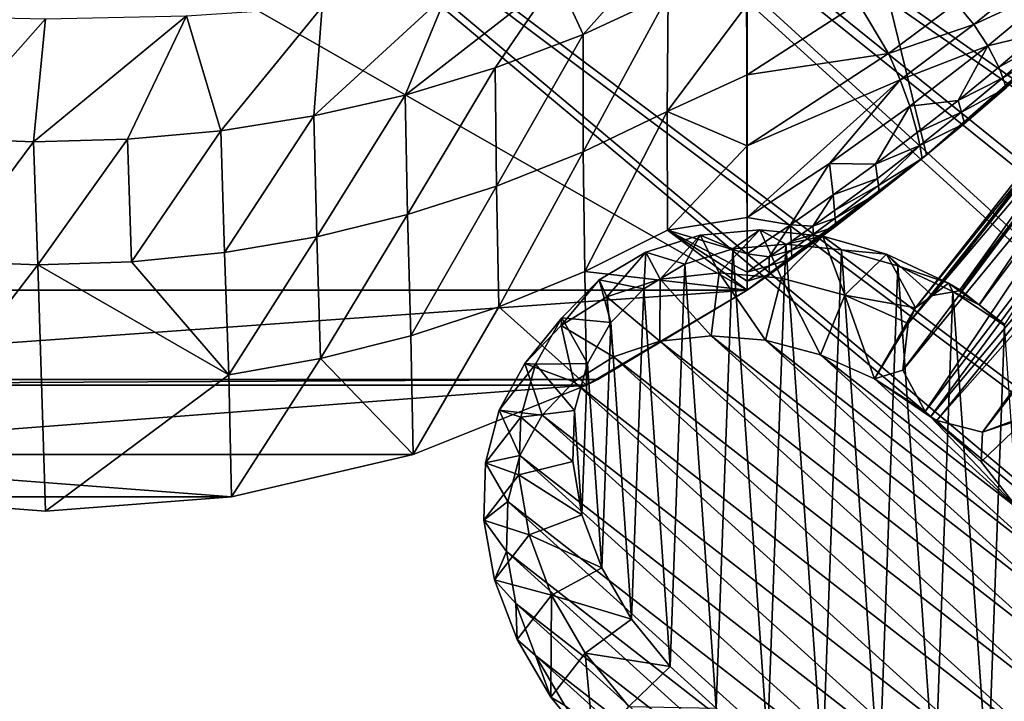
# Model space of a CAD drawing. Header units: metres. Extents: x -904 to 0, y -908 to 0.
# Tile 73 of 133: x -452 to -259, y -288 to -155. Entities that reach past the tile are written whole.
import ezdxf

# ---------------------------------------------------------------- set-up
doc = ezdxf.new("R2010")
doc.units = ezdxf.units.M

msp = doc.modelspace()

# ---------------------------------------------------------------- linework, layer by layer
at = {"layer": 'None'}
for points in [[(-570.15863, -58.565701, 661.240173), (-309.111755, -207.702347, 657.334961), (-309.403992, -35.91481, 661.833374)], [(-309.111755, -207.702347, 657.334961), (-273.966705, -181.177963, 658.029663), (-309.403992, -35.91481, 661.833374)], [(-309.403992, -35.91481, 661.833374), (-273.966705, -181.177963, 658.029663), (-240.875107, -152.150711, 658.789795)], [(-570.15863, -58.565701, 661.240173), (-584.097839, -207.702347, 657.334961), (-309.111755, -207.702347, 657.334961)], [(-346.419006, -146.364868, 308.79834), (-329.049408, -143.772125, 330.279114), (-341.236298, -157.586411, 363.115509)], [(-341.236298, -157.586411, 363.115509), (-329.049408, -143.772125, 330.279114), (-324.555908, -149.836288, 365.081757)], [(-268.110504, -151.477692, 514.487366), (-250.743134, -144.240845, 541.375), (-264.694885, -155.618774, 542.663818)], [(-250.743134, -144.240845, 541.375), (-247.087906, -147.443512, 570.045776), (-264.694885, -155.618774, 542.663818)], [(-367.862183, -149.460907, 291.483978), (-346.419006, -146.364868, 308.79834), (-376.10379, -169.440079, 360.198151)], [(-346.419006, -146.364868, 308.79834), (-358.464569, -164.121414, 361.487946), (-376.10379, -169.440079, 360.198151)], [(-358.464569, -164.121414, 361.487946), (-346.419006, -146.364868, 308.79834), (-341.236298, -157.586411, 363.115509)], [(-247.087906, -147.443512, 570.045776), (-261.919159, -159.82811, 570.942078), (-264.694885, -155.618774, 542.663818)], [(-251.982056, -157.385849, 599.074341), (-261.919159, -159.82811, 570.942078), (-247.087906, -147.443512, 570.045776)], [(-392.39978, -152.15448, 278.844421), (-367.862183, -149.460907, 291.483978), (-394.051117, -173.543076, 359.244873)], [(-367.862183, -149.460907, 291.483978), (-376.10379, -169.440079, 360.198151), (-394.051117, -173.543076, 359.244873)], [(-341.236298, -157.586411, 363.115509), (-324.555908, -149.836288, 365.081757), (-341.221985, -180.567749, 453.232239)], [(-324.555908, -149.836288, 365.081757), (-324.773163, -172.646378, 455.247742), (-341.221985, -180.567749, 453.232239)], [(-324.555908, -149.836288, 365.081757), (-309.104675, -151.719986, 409.813141), (-324.773163, -172.646378, 455.247742)], [(-418.990082, -153.904648, 271.165344), (-392.39978, -152.15448, 278.844421), (-412.229462, -176.432251, 358.626953)], [(-392.39978, -152.15448, 278.844421), (-394.051117, -173.543076, 359.244873), (-412.229462, -176.432251, 358.626953)], [(-309.104675, -151.719986, 409.813141), (-309.104645, -165.512878, 464.818054), (-324.773163, -172.646378, 455.247742)], [(-309.104645, -165.512878, 464.818054), (-309.104675, -151.719986, 409.813141), (-287.255005, -151.422043, 460.617676)], [(-281.394989, -161.315369, 516.115173), (-309.104645, -165.512878, 464.818054), (-287.255005, -151.422043, 460.617676)], [(-287.255005, -151.422043, 460.617676), (-268.110504, -151.477692, 514.487366), (-281.394989, -161.315369, 516.115173)], [(-268.110504, -151.477692, 514.487366), (-264.694885, -155.618774, 542.663818), (-281.394989, -161.315369, 516.115173)], [(-273.966705, -181.177963, 658.029663), (-266.52301, -175.025436, 627.738831), (-240.875107, -152.150711, 658.789795)], [(-266.52301, -175.025436, 627.738831), (-258.34729, -168.024017, 627.738831), (-240.875107, -152.150711, 658.789795)], [(-473.778992, -153.903244, 271.082886), (-446.608368, -154.483658, 268.590515), (-467.349609, -177.881042, 358.759674)], [(-446.608368, -154.483658, 268.590515), (-418.990082, -153.904648, 271.165344), (-448.96402, -178.597061, 358.386292)], [(-448.96402, -178.597061, 358.386292), (-418.990082, -153.904648, 271.165344), (-430.561676, -178.114319, 358.341736)], [(-418.990082, -153.904648, 271.165344), (-412.229462, -176.432251, 358.626953), (-430.561676, -178.114319, 358.341736)], [(-467.349609, -177.881042, 358.759674), (-446.608368, -154.483658, 268.590515), (-448.96402, -178.597061, 358.386292)], [(-264.694885, -155.618774, 542.663818), (-279.089264, -166.452042, 543.951294), (-281.394989, -161.315369, 516.115173)], [(-261.919159, -159.82811, 570.942078), (-279.089264, -166.452042, 543.951294), (-264.694885, -155.618774, 542.663818)], [(-358.464569, -164.121414, 361.487946), (-341.236298, -157.586411, 363.115509), (-358.211731, -187.319382, 451.542969)], [(-341.236298, -157.586411, 363.115509), (-341.221985, -180.567749, 453.232239), (-358.211731, -187.319382, 451.542969)], [(-261.919159, -159.82811, 570.942078), (-251.982056, -157.385849, 599.074341), (-259.798462, -164.009476, 599.305725)], [(-259.798462, -164.009476, 599.305725), (-251.982056, -157.385849, 599.074341), (-251.04007, -159.168442, 613.3974)], [(-261.919159, -159.82811, 570.942078), (-277.216827, -171.638611, 571.83728), (-279.089264, -166.452042, 543.951294)], [(-277.216827, -171.638611, 571.83728), (-261.919159, -159.82811, 570.942078), (-267.735199, -170.484665, 599.536926)], [(-267.735199, -170.484665, 599.536926), (-261.919159, -159.82811, 570.942078), (-259.798462, -164.009476, 599.305725)], [(-251.04007, -159.168442, 613.3974), (-258.988281, -166.050568, 613.514526), (-259.798462, -164.009476, 599.305725)], [(-251.04007, -159.168442, 613.3974), (-250.293167, -160.872192, 627.738831), (-258.988281, -166.050568, 613.514526)], [(-309.104614, -179.413193, 519.362671), (-309.104645, -165.512878, 464.818054), (-281.394989, -161.315369, 516.115173)], [(-279.089264, -166.452042, 543.951294), (-309.104614, -179.413193, 519.362671), (-281.394989, -161.315369, 516.115173)], [(-250.293167, -160.872192, 627.738831), (-258.34729, -168.024017, 627.738831), (-258.988281, -166.050568, 613.514526)], [(-258.988281, -166.050568, 613.514526), (-267.735199, -170.484665, 599.536926), (-259.798462, -164.009476, 599.305725)], [(-376.10379, -169.440079, 360.198151), (-358.464569, -164.121414, 361.487946), (-375.648926, -192.873444, 450.186615)], [(-358.464569, -164.121414, 361.487946), (-358.211731, -187.319382, 451.542969), (-375.648926, -192.873444, 450.186615)], [(-324.773163, -172.646378, 455.247742), (-309.104645, -165.512878, 464.818054), (-309.104614, -179.413193, 519.362671)], [(-292.954742, -182.857666, 572.731201), (-309.104614, -193.468918, 573.622925), (-279.089264, -166.452042, 543.951294)], [(-309.104614, -193.468918, 573.622925), (-309.104614, -179.413193, 519.362671), (-279.089264, -166.452042, 543.951294)], [(-277.216827, -171.638611, 571.83728), (-292.954742, -182.857666, 572.731201), (-279.089264, -166.452042, 543.951294)], [(-258.988281, -166.050568, 613.514526), (-267.057831, -172.782898, 613.631592), (-267.735199, -170.484665, 599.536926)], [(-258.988281, -166.050568, 613.514526), (-258.34729, -168.024017, 627.738831), (-267.057831, -172.782898, 613.631592)], [(-394.051117, -173.543076, 359.244873), (-376.10379, -169.440079, 360.198151), (-393.444427, -197.208252, 449.168274)], [(-376.10379, -169.440079, 360.198151), (-375.648926, -192.873444, 450.186615), (-393.444427, -197.208252, 449.168274)], [(-258.34729, -168.024017, 627.738831), (-266.52301, -175.025436, 627.738831), (-267.057831, -172.782898, 613.631592)], [(-292.954742, -182.857666, 572.731201), (-277.216827, -171.638611, 571.83728), (-283.956726, -182.980911, 599.998901)], [(-283.956726, -182.980911, 599.998901), (-277.216827, -171.638611, 571.83728), (-275.789124, -176.809235, 599.768005)], [(-275.789124, -176.809235, 599.768005), (-277.216827, -171.638611, 571.83728), (-267.735199, -170.484665, 599.536926)], [(-267.057831, -172.782898, 613.631592), (-275.789124, -176.809235, 599.768005), (-267.735199, -170.484665, 599.536926)], [(-412.229462, -176.432251, 358.626953), (-394.051117, -173.543076, 359.244873), (-411.512024, -200.305603, 448.492157)], [(-394.051117, -173.543076, 359.244873), (-393.444427, -197.208252, 449.168274), (-411.512024, -200.305603, 448.492157)], [(-341.221985, -180.567749, 453.232239), (-324.773163, -172.646378, 455.247742), (-340.932739, -204.014221, 543.223694)], [(-340.932739, -204.014221, 543.223694), (-324.773163, -172.646378, 455.247742), (-324.696655, -195.92572, 545.287109)], [(-324.773163, -172.646378, 455.247742), (-309.104614, -179.413193, 519.362671), (-324.696655, -195.92572, 545.287109)], [(-275.245483, -179.363235, 613.748535), (-275.789124, -176.809235, 599.768005), (-267.057831, -172.782898, 613.631592)], [(-267.057831, -172.782898, 613.631592), (-266.52301, -175.025436, 627.738831), (-275.245483, -179.363235, 613.748535)], [(-266.52301, -175.025436, 627.738831), (-274.817139, -181.874252, 627.738831), (-275.245483, -179.363235, 613.748535)], [(-274.817139, -181.874252, 627.738831), (-266.52301, -175.025436, 627.738831), (-273.966705, -181.177963, 658.029663)], [(-430.561676, -178.114319, 358.341736), (-412.229462, -176.432251, 358.626953), (-429.760437, -202.148529, 448.161987)], [(-412.229462, -176.432251, 358.626953), (-411.512024, -200.305603, 448.492157), (-429.760437, -202.148529, 448.161987)], [(-275.245483, -179.363235, 613.748535), (-283.956726, -182.980911, 599.998901), (-275.789124, -176.809235, 599.768005)], [(-467.349609, -177.881042, 358.759674), (-448.96402, -178.597061, 358.386292), (-466.425415, -202.022232, 448.549377)], [(-448.96402, -178.597061, 358.386292), (-448.096161, -202.72319, 448.180695), (-466.425415, -202.022232, 448.549377)], [(-448.96402, -178.597061, 358.386292), (-430.561676, -178.114319, 358.341736), (-448.096161, -202.72319, 448.180695)], [(-430.561676, -178.114319, 358.341736), (-429.760437, -202.148529, 448.161987), (-448.096161, -202.72319, 448.180695)], [(-324.696655, -195.92572, 545.287109), (-309.104614, -179.413193, 519.362671), (-309.104614, -193.468918, 573.622925)], [(-283.547729, -185.789246, 613.865417), (-283.956726, -182.980911, 599.998901), (-275.245483, -179.363235, 613.748535)], [(-283.375916, -187.183502, 620.801147), (-283.547729, -185.789246, 613.865417), (-275.245483, -179.363235, 613.748535)], [(-275.245483, -179.363235, 613.748535), (-274.817139, -181.874252, 627.738831), (-283.375916, -187.183502, 620.801147)], [(-358.211731, -187.319382, 451.542969), (-341.221985, -180.567749, 453.232239), (-357.733429, -210.928574, 541.487976)], [(-357.733429, -210.928574, 541.487976), (-341.221985, -180.567749, 453.232239), (-340.932739, -204.014221, 543.223694)], [(-309.111755, -207.702347, 657.334961), (-300.373444, -201.481506, 627.738892), (-273.966705, -181.177963, 658.029663)], [(-300.373444, -201.481506, 627.738892), (-296.0466, -198.313126, 627.738892), (-273.966705, -181.177963, 658.029663)], [(-273.966705, -181.177963, 658.029663), (-296.0466, -198.313126, 627.738892), (-291.746124, -195.104599, 627.738892)], [(-291.746124, -195.104599, 627.738892), (-283.226105, -188.568115, 627.738892), (-273.966705, -181.177963, 658.029663)], [(-283.226105, -188.568115, 627.738892), (-274.817139, -181.874252, 627.738831), (-273.966705, -181.177963, 658.029663)], [(-309.104614, -193.468918, 573.622925), (-292.954742, -182.857666, 572.731201), (-300.618011, -194.85643, 600.460083)], [(-300.618011, -194.85643, 600.460083), (-292.954742, -182.857666, 572.731201), (-292.234253, -188.997345, 600.229614)], [(-292.954742, -182.857666, 572.731201), (-283.956726, -182.980911, 599.998901), (-292.234253, -188.997345, 600.229614)], [(-292.234253, -188.997345, 600.229614), (-283.956726, -182.980911, 599.998901), (-283.547729, -185.789246, 613.865417)], [(-274.817139, -181.874252, 627.738831), (-283.226105, -188.568115, 627.738892), (-283.375916, -187.183502, 620.801147)], [(-291.960754, -192.058533, 613.982239), (-292.234253, -188.997345, 600.229614), (-283.547729, -185.789246, 613.865417)], [(-291.960754, -192.058533, 613.982239), (-283.547729, -185.789246, 613.865417), (-283.375916, -187.183502, 620.801147)], [(-291.846039, -193.584167, 620.859863), (-291.960754, -192.058533, 613.982239), (-283.375916, -187.183502, 620.801147)], [(-283.375916, -187.183502, 620.801147), (-283.226105, -188.568115, 627.738892), (-291.846039, -193.584167, 620.859863)], [(-375.648926, -192.873444, 450.186615), (-358.211731, -187.319382, 451.542969), (-375.021973, -216.628174, 540.090271)], [(-375.021973, -216.628174, 540.090271), (-358.211731, -187.319382, 451.542969), (-357.733429, -210.928574, 541.487976)], [(-300.618011, -194.85643, 600.460083), (-292.234253, -188.997345, 600.229614), (-296.207642, -195.133713, 614.040588)], [(-292.234253, -188.997345, 600.229614), (-291.960754, -192.058533, 613.982239), (-296.207642, -195.133713, 614.040588)], [(-283.226105, -188.568115, 627.738892), (-291.746124, -195.104599, 627.738892), (-291.846039, -193.584167, 620.859863)], [(-393.444427, -197.208252, 449.168274), (-375.648926, -192.873444, 450.186615), (-392.713531, -221.08551, 539.037292)], [(-392.713531, -221.08551, 539.037292), (-375.648926, -192.873444, 450.186615), (-375.021973, -216.628174, 540.090271)], [(-296.207642, -195.133713, 614.040588), (-291.960754, -192.058533, 613.982239), (-291.846039, -193.584167, 620.859863)], [(-309.104614, -193.468918, 573.622925), (-309.104614, -200.556244, 600.689819), (-324.696655, -195.92572, 545.287109)], [(-309.104614, -200.556244, 600.689819), (-309.104614, -193.468918, 573.622925), (-300.618011, -194.85643, 600.460083)], [(-309.104614, -200.556244, 600.689819), (-300.618011, -194.85643, 600.460083), (-304.779999, -201.164001, 614.157166)], [(-304.779999, -201.164001, 614.157166), (-300.618011, -194.85643, 600.460083), (-300.480865, -198.168945, 614.098877)], [(-300.618011, -194.85643, 600.460083), (-296.207642, -195.133713, 614.040588), (-300.480865, -198.168945, 614.098877)], [(-296.121552, -196.724869, 620.88916), (-296.207642, -195.133713, 614.040588), (-291.846039, -193.584167, 620.859863)], [(-291.846039, -193.584167, 620.859863), (-291.746124, -195.104599, 627.738892), (-296.121552, -196.724869, 620.88916)], [(-309.104614, -207.697006, 627.738892), (-340.932739, -204.014221, 543.223694), (-324.696655, -195.92572, 545.287109)], [(-309.104614, -200.556244, 600.689819), (-309.104614, -204.118515, 614.214905), (-324.696655, -195.92572, 545.287109)], [(-324.696655, -195.92572, 545.287109), (-309.104614, -204.118515, 614.214905), (-309.104614, -205.905502, 620.976501)], [(-309.104614, -205.905502, 620.976501), (-309.104614, -207.697006, 627.738892), (-324.696655, -195.92572, 545.287109)], [(-300.480865, -198.168945, 614.098877), (-296.207642, -195.133713, 614.040588), (-296.121552, -196.724869, 620.88916)], [(-300.423431, -199.8255, 620.918457), (-300.480865, -198.168945, 614.098877), (-296.121552, -196.724869, 620.88916)], [(-296.121552, -196.724869, 620.88916), (-296.0466, -198.313126, 627.738892), (-300.423431, -199.8255, 620.918457)], [(-291.746124, -195.104599, 627.738892), (-296.0466, -198.313126, 627.738892), (-296.121552, -196.724869, 620.88916)], [(-411.512024, -200.305603, 448.492157), (-393.444427, -197.208252, 449.168274), (-410.714813, -224.28302, 538.333008)], [(-410.714813, -224.28302, 538.333008), (-393.444427, -197.208252, 449.168274), (-392.713531, -221.08551, 539.037292)], [(-304.779999, -201.164001, 614.157166), (-300.480865, -198.168945, 614.098877), (-300.423431, -199.8255, 620.918457)], [(-296.0466, -198.313126, 627.738892), (-300.373444, -201.481506, 627.738892), (-300.423431, -199.8255, 620.918457)], [(-429.760437, -202.148529, 448.161987), (-411.512024, -200.305603, 448.492157), (-410.714813, -224.28302, 538.333008)], [(-309.104614, -204.118515, 614.214905), (-309.104614, -200.556244, 600.689819), (-304.779999, -201.164001, 614.157166)], [(-304.751251, -202.885834, 620.947754), (-304.779999, -201.164001, 614.157166), (-300.423431, -199.8255, 620.918457)], [(-300.423431, -199.8255, 620.918457), (-300.373444, -201.481506, 627.738892), (-304.751251, -202.885834, 620.947754)], [(-448.096161, -202.72319, 448.180695), (-483.061035, -248.177338, 627.738281), (-466.425415, -202.022232, 448.549377)], [(-448.096161, -202.72319, 448.180695), (-429.760437, -202.148529, 448.161987), (-410.714813, -224.28302, 538.333008)], [(-304.726257, -204.609543, 627.738892), (-300.373444, -201.481506, 627.738892), (-309.111755, -207.702347, 657.334961)], [(-309.104614, -204.118515, 614.214905), (-304.779999, -201.164001, 614.157166), (-304.751251, -202.885834, 620.947754)], [(-300.373444, -201.481506, 627.738892), (-304.726257, -204.609543, 627.738892), (-304.751251, -202.885834, 620.947754)], [(-446.603882, -250.96048, 627.738281), (-483.061035, -248.177338, 627.738281), (-448.096161, -202.72319, 448.180695)], [(-410.714813, -224.28302, 538.333008), (-446.603882, -250.96048, 627.738281), (-448.096161, -202.72319, 448.180695)], [(-340.593079, -226.294678, 627.738281), (-357.733429, -210.928574, 541.487976), (-340.932739, -204.014221, 543.223694)], [(-309.104614, -207.697006, 627.738892), (-340.593079, -226.294678, 627.738281), (-340.932739, -204.014221, 543.223694)], [(-304.751251, -202.885834, 620.947754), (-304.726257, -204.609543, 627.738892), (-309.104614, -205.905502, 620.976501)], [(-309.104614, -205.905502, 620.976501), (-309.104614, -204.118515, 614.214905), (-304.751251, -202.885834, 620.947754)], [(-309.104614, -207.697006, 627.738892), (-304.726257, -204.609543, 627.738892), (-309.111755, -207.702347, 657.334961)], [(-304.726257, -204.609543, 627.738892), (-309.104614, -207.697006, 627.738892), (-309.104614, -205.905502, 620.976501)], [(-584.097839, -207.702347, 657.334961), (-554.825745, -225.18071, 656.877319), (-309.111755, -207.702347, 657.334961)], [(-309.111755, -207.702347, 657.334961), (-554.825745, -225.18071, 656.877319), (-338.381592, -225.180984, 656.877258)], [(-309.104614, -207.697006, 627.738892), (-338.381592, -225.180984, 656.877258), (-340.593079, -226.294678, 627.738281)], [(-309.104614, -207.697006, 627.738892), (-309.111755, -207.702347, 657.334961), (-338.381592, -225.180984, 656.877258)], [(-374.534302, -239.891342, 627.738281), (-375.021973, -216.628174, 540.090271), (-357.733429, -210.928574, 541.487976)], [(-340.593079, -226.294678, 627.738281), (-374.534302, -239.891342, 627.738281), (-357.733429, -210.928574, 541.487976)], [(-375.021973, -216.628174, 540.090271), (-374.534302, -239.891342, 627.738281), (-392.713531, -221.08551, 539.037292)], [(-392.713531, -221.08551, 539.037292), (-410.146484, -248.177063, 627.738281), (-410.714813, -224.28302, 538.333008)], [(-374.534302, -239.891342, 627.738281), (-410.146484, -248.177063, 627.738281), (-392.713531, -221.08551, 539.037292)], [(-554.825745, -225.18071, 656.877319), (-552.60907, -226.283112, 656.84845), (-338.381592, -225.180984, 656.877258)], [(-338.381592, -225.180984, 656.877258), (-552.60907, -226.283112, 656.84845), (-340.598267, -226.283493, 656.848389)], [(-410.146484, -248.177063, 627.738281), (-446.603882, -250.96048, 627.738281), (-410.714813, -224.28302, 538.333008)], [(-338.381592, -225.180984, 656.877258), (-340.598267, -226.283493, 656.848389), (-340.593079, -226.294678, 627.738281)], [(-552.60907, -226.283112, 656.84845), (-518.666077, -239.867599, 656.492676), (-340.598267, -226.283493, 656.848389)], [(-340.598267, -226.283493, 656.848389), (-518.666077, -239.867599, 656.492676), (-374.541382, -239.867767, 656.492676)], [(-340.598267, -226.283493, 656.848389), (-374.541382, -239.867767, 656.492676), (-374.534302, -239.891342, 627.738281)], [(-340.593079, -226.294678, 627.738281), (-340.598267, -226.283493, 656.848389), (-374.534302, -239.891342, 627.738281)], [(-518.666077, -239.867599, 656.492676), (-410.144989, -248.186844, 656.274841), (-374.541382, -239.867767, 656.492676)], [(-518.666077, -239.867599, 656.492676), (-483.062592, -248.187286, 656.274841), (-410.144989, -248.186844, 656.274841)], [(-374.534302, -239.891342, 627.738281), (-374.541382, -239.867767, 656.492676), (-410.146484, -248.177063, 627.738281)], [(-374.541382, -239.867767, 656.492676), (-410.144989, -248.186844, 656.274841), (-410.146484, -248.177063, 627.738281)], [(-446.603882, -250.980103, 656.20166), (-483.062592, -248.187286, 656.274841), (-483.061035, -248.177338, 627.738281)], [(-483.062592, -248.187286, 656.274841), (-446.603882, -250.980103, 656.20166), (-410.144989, -248.186844, 656.274841)], [(-446.603882, -250.96048, 627.738281), (-446.603882, -250.980103, 656.20166), (-483.061035, -248.177338, 627.738281)], [(-410.146484, -248.177063, 627.738281), (-410.144989, -248.186844, 656.274841), (-446.603882, -250.96048, 627.738281)], [(-410.144989, -248.186844, 656.274841), (-446.603882, -250.980103, 656.20166), (-446.603882, -250.96048, 627.738281)]]:
    msp.add_3dface(points, dxfattribs=at)
at = {"layer": 'None012312'}
for points in [[(-267.562469, -207.784882, 1946.052246), (-221.714661, -143.82843, 1820.360352), (-272.791534, -208.738678, 1942.508301)], [(-221.714661, -143.82843, 1820.360352), (-225.445755, -146.601959, 1817.338501), (-272.791534, -208.738678, 1942.508301)], [(-267.098022, -207.797089, 1946.276245), (-217.695145, -143.00235, 1822.432251), (-267.562469, -207.784882, 1946.052246)], [(-217.695145, -143.00235, 1822.432251), (-221.714661, -143.82843, 1820.360352), (-267.562469, -207.784882, 1946.052246)], [(-217.695145, -143.00235, 1822.432251), (-267.098022, -207.797089, 1946.276245), (-263.617371, -210.539719, 1951.477417)], [(-213.360245, -143.625961, 1823.837646), (-217.695145, -143.00235, 1822.432251), (-263.617371, -210.539719, 1951.477417)], [(-213.360245, -143.625961, 1823.837646), (-263.617371, -210.539719, 1951.477417), (-258.582336, -214.410187, 1953.719116)], [(-272.791534, -208.738678, 1942.508301), (-225.445755, -146.601959, 1817.338501), (-276.132813, -211.163605, 1938.293579)], [(-225.445755, -146.601959, 1817.338501), (-227.311584, -150.828873, 1814.272827), (-276.132813, -211.163605, 1938.293579)], [(-227.311584, -150.828873, 1814.272827), (-277.550232, -214.209473, 1934.21814), (-277.546234, -214.1996, 1934.21936)], [(-227.311584, -150.828873, 1814.272827), (-227.19043, -154.884613, 1812.10144), (-277.550232, -214.209473, 1934.21814)], [(-276.132813, -211.163605, 1938.293579), (-227.311584, -150.828873, 1814.272827), (-277.546234, -214.1996, 1934.21936)], [(-227.19043, -154.884613, 1812.10144), (-278.568268, -223.341339, 1932.989868), (-277.550232, -214.209473, 1934.21814)], [(-227.19043, -154.884613, 1812.10144), (-225.569611, -158.897018, 1810.557983), (-278.568268, -223.341339, 1932.989868)], [(-225.569611, -158.897018, 1810.557983), (-274.192383, -231.418243, 1932.031006), (-278.568268, -223.341339, 1932.989868)], [(-225.569611, -158.897018, 1810.557983), (-221.908112, -162.989349, 1809.793213), (-274.192383, -231.418243, 1932.031006)], [(-221.908112, -162.989349, 1809.793213), (-273.170868, -232.484726, 1932.188232), (-274.192383, -231.418243, 1932.031006)], [(-217.025116, -165.55397, 1810.356934), (-273.170868, -232.484726, 1932.188232), (-221.908112, -162.989349, 1809.793213)], [(-271.892334, -233.21019, 1931.976807), (-273.170868, -232.484726, 1932.188232), (-217.025116, -165.55397, 1810.356934)], [(-212.695007, -166.177902, 1811.760254), (-271.892334, -233.21019, 1931.976807), (-217.025116, -165.55397, 1810.356934)], [(-254.328079, -232.301697, 1933.671631), (-262.96701, -235.496185, 1932.622681), (-208.670624, -165.351929, 1813.834106)], [(-208.670624, -165.351929, 1813.834106), (-262.96701, -235.496185, 1932.622681), (-212.695007, -166.177902, 1811.760254)], [(-262.96701, -235.496185, 1932.622681), (-271.892334, -233.21019, 1931.976807), (-212.695007, -166.177902, 1811.760254)], [(-318.334503, -196.871399, 1966.902222), (-311.889435, -199.605774, 1975.789917), (-306.621796, -195.824387, 1959.812744)], [(-318.334503, -196.871399, 1966.902222), (-306.621796, -195.824387, 1959.812744), (-314.594757, -204.2798, 1947.780884)], [(-314.594757, -204.2798, 1947.780884), (-306.621796, -195.824387, 1959.812744), (-302.382477, -205.329483, 1941.823486)], [(-311.889435, -199.605774, 1975.789917), (-301.527405, -198.664124, 1969.507813), (-306.621796, -195.824387, 1959.812744)], [(-306.621796, -195.824387, 1959.812744), (-301.527405, -198.664124, 1969.507813), (-294.278229, -197.09906, 1953.934448)], [(-306.621796, -195.824387, 1959.812744), (-294.278229, -197.09906, 1953.934448), (-302.382477, -205.329483, 1941.823486)], [(-328.965637, -200.199783, 1974.929932), (-321.292053, -202.565018, 1982.900391), (-318.334503, -196.871399, 1966.902222)], [(-328.965637, -200.199783, 1974.929932), (-318.334503, -196.871399, 1966.902222), (-326.144348, -205.517227, 1954.908936)], [(-326.144348, -205.517227, 1954.908936), (-318.334503, -196.871399, 1966.902222), (-314.594757, -204.2798, 1947.780884)], [(-321.292053, -202.565018, 1982.900391), (-311.889435, -199.605774, 1975.789917), (-318.334503, -196.871399, 1966.902222)], [(-301.527405, -198.664124, 1969.507813), (-311.889435, -199.605774, 1975.789917), (-305.089417, -296.299652, 2036.85022)], [(-294.308563, -301.31369, 2034.328857), (-301.527405, -198.664124, 1969.507813), (-305.089417, -296.299652, 2036.85022)], [(-302.382477, -205.329483, 1941.823486), (-294.278229, -197.09906, 1953.934448), (-289.970398, -208.626465, 1937.262329)], [(-301.527405, -198.664124, 1969.507813), (-290.604187, -199.776245, 1964.295166), (-294.278229, -197.09906, 1953.934448)], [(-290.604187, -199.776245, 1964.295166), (-301.527405, -198.664124, 1969.507813), (-294.308563, -301.31369, 2034.328857)], [(-294.278229, -197.09906, 1953.934448), (-290.604187, -199.776245, 1964.295166), (-281.778748, -200.646362, 1949.493286)], [(-294.278229, -197.09906, 1953.934448), (-281.778748, -200.646362, 1949.493286), (-289.970398, -208.626465, 1937.262329)], [(-338.106171, -205.681488, 1983.587036), (-329.373932, -207.428116, 1990.565674), (-328.965637, -200.199783, 1974.929932)], [(-338.106171, -205.681488, 1983.587036), (-328.965637, -200.199783, 1974.929932), (-336.593475, -208.994858, 1962.937378)], [(-336.593475, -208.994858, 1962.937378), (-328.965637, -200.199783, 1974.929932), (-326.144348, -205.517227, 1954.908936)], [(-329.373932, -207.428116, 1990.565674), (-321.292053, -202.565018, 1982.900391), (-328.965637, -200.199783, 1974.929932)], [(-311.889435, -199.605774, 1975.789917), (-321.292053, -202.565018, 1982.900391), (-315.172211, -289.58728, 2037.853149)], [(-305.089417, -296.299652, 2036.85022), (-311.889435, -199.605774, 1975.789917), (-315.172211, -289.58728, 2037.853149)], [(-283.243927, -304.436676, 2030.386108), (-290.604187, -199.776245, 1964.295166), (-294.308563, -301.31369, 2034.328857)], [(-290.604187, -199.776245, 1964.295166), (-279.539581, -202.899399, 1960.352539), (-281.778748, -200.646362, 1949.493286)], [(-279.539581, -202.899399, 1960.352539), (-290.604187, -199.776245, 1964.295166), (-283.243927, -304.436676, 2030.386108)], [(-289.970398, -208.626465, 1937.262329), (-281.778748, -200.646362, 1949.493286), (-276.132813, -211.163605, 1938.293579)], [(-281.778748, -200.646362, 1949.493286), (-279.539581, -202.899399, 1960.352539), (-269.60434, -206.329803, 1946.660278)], [(-281.778748, -200.646362, 1949.493286), (-272.791534, -208.738678, 1942.508301), (-276.132813, -211.163605, 1938.293579)], [(-281.778748, -200.646362, 1949.493286), (-269.60434, -206.329803, 1946.660278), (-272.791534, -208.738678, 1942.508301)], [(-321.292053, -202.565018, 1982.900391), (-329.373932, -207.428116, 1990.565674), (-324.169403, -281.434509, 2037.299316)], [(-315.172211, -289.58728, 2037.853149), (-321.292053, -202.565018, 1982.900391), (-324.169403, -281.434509, 2037.299316)], [(-326.144348, -205.517227, 1954.908936), (-314.594757, -204.2798, 1947.780884), (-316.153748, -216.60054, 1944.991333)], [(-316.153748, -216.60054, 1944.991333), (-314.594757, -204.2798, 1947.780884), (-305.522919, -217.496262, 1939.793213)], [(-314.594757, -204.2798, 1947.780884), (-302.382477, -205.329483, 1941.823486), (-305.522919, -217.496262, 1939.793213)], [(-272.32077, -305.548615, 2025.173462), (-279.539581, -202.899399, 1960.352539), (-283.243927, -304.436676, 2030.386108)], [(-279.539581, -202.899399, 1960.352539), (-268.758789, -207.913574, 1957.831421), (-269.60434, -206.329803, 1946.660278)], [(-268.758789, -207.913574, 1957.831421), (-279.539581, -202.899399, 1960.352539), (-272.32077, -305.548615, 2025.173462)], [(-345.404388, -213.105576, 1992.540405), (-338.106171, -205.681488, 1983.587036), (-345.546051, -214.580856, 1971.561768)], [(-345.546051, -214.580856, 1971.561768), (-338.106171, -205.681488, 1983.587036), (-336.593475, -208.994858, 1962.937378)], [(-345.404388, -213.105576, 1992.540405), (-335.824493, -214.008209, 1998.491455), (-338.106171, -205.681488, 1983.587036)], [(-335.824493, -214.008209, 1998.491455), (-329.373932, -207.428116, 1990.565674), (-338.106171, -205.681488, 1983.587036)], [(-336.593475, -208.994858, 1962.937378), (-326.144348, -205.517227, 1954.908936), (-326.204437, -217.694885, 1951.206055)], [(-326.204437, -217.694885, 1951.206055), (-326.144348, -205.517227, 1954.908936), (-316.153748, -216.60054, 1944.991333)], [(-305.522919, -217.496262, 1939.793213), (-302.382477, -205.329483, 1941.823486), (-294.714355, -220.34819, 1935.808594)], [(-302.382477, -205.329483, 1941.823486), (-289.970398, -208.626465, 1937.262329), (-294.714355, -220.34819, 1935.808594)], [(-269.60434, -206.329803, 1946.660278), (-267.562469, -207.784882, 1946.052246), (-272.791534, -208.738678, 1942.508301)], [(-269.60434, -206.329803, 1946.660278), (-268.758789, -207.913574, 1957.831421), (-263.617371, -210.539719, 1951.477417)], [(-267.098022, -207.797089, 1946.276245), (-269.60434, -206.329803, 1946.660278), (-263.617371, -210.539719, 1951.477417)], [(-269.60434, -206.329803, 1946.660278), (-267.098022, -207.797089, 1946.276245), (-267.562469, -207.784882, 1946.052246)], [(-329.373932, -207.428116, 1990.565674), (-335.824493, -214.008209, 1998.491455), (-331.735352, -272.154694, 2035.209839)], [(-324.169403, -281.434509, 2037.299316), (-329.373932, -207.428116, 1990.565674), (-331.735352, -272.154694, 2035.209839)], [(-261.958801, -304.606812, 2018.891235), (-268.758789, -207.913574, 1957.831421), (-272.32077, -305.548615, 2025.173462)], [(-268.758789, -207.913574, 1957.831421), (-258.67688, -214.625443, 1956.828491), (-263.617371, -210.539719, 1951.477417)], [(-258.67688, -214.625443, 1956.828491), (-268.758789, -207.913574, 1957.831421), (-261.958801, -304.606812, 2018.891235)], [(-267.094116, -207.800339, 1946.284912), (-267.098022, -207.797089, 1946.276245), (-263.617371, -210.539719, 1951.477417)], [(-263.617371, -210.539719, 1951.477417), (-267.098022, -207.797089, 1946.276245), (-267.094116, -207.800339, 1946.284912)], [(-345.546051, -214.580856, 1971.561768), (-336.593475, -208.994858, 1962.937378), (-335.294586, -220.7379, 1958.202148)], [(-335.294586, -220.7379, 1958.202148), (-336.593475, -208.994858, 1962.937378), (-326.204437, -217.694885, 1951.206055)], [(-294.714355, -220.34819, 1935.808594), (-289.970398, -208.626465, 1937.262329), (-284.137115, -225.04834, 1933.18811)], [(-289.970398, -208.626465, 1937.262329), (-277.82901, -214.045792, 1934.270508), (-284.137115, -225.04834, 1933.18811)], [(-277.82901, -214.045792, 1934.270508), (-289.970398, -208.626465, 1937.262329), (-276.132813, -211.163605, 1938.293579)], [(-277.546234, -214.1996, 1934.21936), (-277.82901, -214.045792, 1934.270508), (-276.132813, -211.163605, 1938.293579)], [(-263.617371, -210.539719, 1951.477417), (-258.67688, -214.625443, 1956.828491), (-258.582336, -214.410187, 1953.719116)], [(-350.579437, -222.186386, 2001.445557), (-345.404388, -213.105576, 1992.540405), (-352.66275, -222.063507, 1980.455444)], [(-352.66275, -222.063507, 1980.455444), (-345.404388, -213.105576, 1992.540405), (-345.546051, -214.580856, 1971.561768)], [(-350.579437, -222.186386, 2001.445557), (-340.395844, -222.052399, 2006.372925), (-345.404388, -213.105576, 1992.540405)], [(-340.395844, -222.052399, 2006.372925), (-335.824493, -214.008209, 1998.491455), (-345.404388, -213.105576, 1992.540405)], [(-335.824493, -214.008209, 1998.491455), (-340.395844, -222.052399, 2006.372925), (-337.579193, -262.104401, 2031.665039)], [(-331.735352, -272.154694, 2035.209839), (-335.824493, -214.008209, 1998.491455), (-337.579193, -262.104401, 2031.665039)], [(-284.137115, -225.04834, 1933.18811), (-277.82901, -214.045792, 1934.270508), (-277.546234, -214.1996, 1934.21936)], [(-277.546234, -214.1996, 1934.21936), (-277.550232, -214.209473, 1934.21814), (-284.137115, -225.04834, 1933.18811)], [(-352.66275, -222.063507, 1980.455444), (-345.546051, -214.580856, 1971.561768), (-343.08017, -225.61441, 1965.714844)], [(-343.08017, -225.61441, 1965.714844), (-345.546051, -214.580856, 1971.561768), (-335.294586, -220.7379, 1958.202148)], [(-277.550232, -214.209473, 1934.21814), (-278.568268, -223.341339, 1932.989868), (-284.137115, -225.04834, 1933.18811)], [(-252.556274, -301.6474, 2011.780762), (-258.67688, -214.625443, 1956.828491), (-261.958801, -304.606812, 2018.891235)], [(-335.294586, -220.7379, 1958.202148), (-326.204437, -217.694885, 1951.206055), (-245.856293, -290.418732, 1956.097046)], [(-326.204437, -217.694885, 1951.206055), (-316.153748, -216.60054, 1944.991333), (-245.330795, -280.703033, 1949.302612)], [(-245.856293, -290.418732, 1956.097046), (-326.204437, -217.694885, 1951.206055), (-245.330795, -280.703033, 1949.302612)], [(-245.330795, -280.703033, 1949.302612), (-316.153748, -216.60054, 1944.991333), (-246.905762, -270.551208, 1943.361572)], [(-316.153748, -216.60054, 1944.991333), (-305.522919, -217.496262, 1939.793213), (-246.905762, -270.551208, 1943.361572)], [(-246.905762, -270.551208, 1943.361572), (-305.522919, -217.496262, 1939.793213), (-250.521576, -260.347473, 1938.498779)], [(-305.522919, -217.496262, 1939.793213), (-294.714355, -220.34819, 1935.808594), (-250.521576, -260.347473, 1938.498779)], [(-343.08017, -225.61441, 1965.714844), (-335.294586, -220.7379, 1958.202148), (-248.462357, -299.330566, 1963.487915)], [(-248.462357, -299.330566, 1963.487915), (-335.294586, -220.7379, 1958.202148), (-245.856293, -290.418732, 1956.097046)], [(-250.521576, -260.347473, 1938.498779), (-294.714355, -220.34819, 1935.808594), (-256.041382, -250.478073, 1934.898438)], [(-294.714355, -220.34819, 1935.808594), (-284.137115, -225.04834, 1933.18811), (-256.041382, -250.478073, 1934.898438)], [(-357.673828, -231.159164, 1989.281006), (-352.66275, -222.063507, 1980.455444), (-349.266479, -232.139832, 1973.459839)], [(-357.673828, -231.159164, 1989.281006), (-350.579437, -222.186386, 2001.445557), (-352.66275, -222.063507, 1980.455444)], [(-353.43222, -232.574509, 2009.959717), (-350.579437, -222.186386, 2001.445557), (-357.673828, -231.159164, 1989.281006)], [(-353.43222, -232.574509, 2009.959717), (-342.912292, -231.251556, 2013.907349), (-350.579437, -222.186386, 2001.445557)], [(-349.266479, -232.139832, 1973.459839), (-352.66275, -222.063507, 1980.455444), (-343.08017, -225.61441, 1965.714844)], [(-342.912292, -231.251556, 2013.907349), (-340.395844, -222.052399, 2006.372925), (-350.579437, -222.186386, 2001.445557)], [(-340.395844, -222.052399, 2006.372925), (-342.912292, -231.251556, 2013.907349), (-341.476379, -251.669907, 2026.801147)], [(-337.579193, -262.104401, 2031.665039), (-340.395844, -222.052399, 2006.372925), (-341.476379, -251.669907, 2026.801147)], [(-284.137115, -225.04834, 1933.18811), (-278.568268, -223.341339, 1932.989868), (-274.192383, -231.418243, 1932.031006)], [(-349.266479, -232.139832, 1973.459839), (-343.08017, -225.61441, 1965.714844), (-253.050369, -307.101227, 1971.195313)], [(-253.050369, -307.101227, 1971.195313), (-343.08017, -225.61441, 1965.714844), (-248.462357, -299.330566, 1963.487915)], [(-256.041382, -250.478073, 1934.898438), (-284.137115, -225.04834, 1933.18811), (-273.170868, -232.484726, 1932.188232)], [(-284.137115, -225.04834, 1933.18811), (-274.192383, -231.418243, 1932.031006), (-273.170868, -232.484726, 1932.188232)], [(-360.389282, -241.523056, 1997.704102), (-357.673828, -231.159164, 1989.281006), (-353.619385, -240.0672, 1981.143921)], [(-360.389282, -241.523056, 1997.704102), (-353.43222, -232.574509, 2009.959717), (-357.673828, -231.159164, 1989.281006)], [(-353.619385, -240.0672, 1981.143921), (-357.673828, -231.159164, 1989.281006), (-349.266479, -232.139832, 1973.459839)], [(-343.27713, -241.252167, 2020.805054), (-342.912292, -231.251556, 2013.907349), (-353.43222, -232.574509, 2009.959717)], [(-341.476379, -251.669907, 2026.801147), (-342.912292, -231.251556, 2013.907349), (-343.27713, -241.252167, 2020.805054)], [(-353.852936, -243.870224, 2017.755493), (-353.43222, -232.574509, 2009.959717), (-360.389282, -241.523056, 1997.704102)], [(-353.852936, -243.870224, 2017.755493), (-343.27713, -241.252167, 2020.805054), (-353.43222, -232.574509, 2009.959717)], [(-353.619385, -240.0672, 1981.143921), (-349.266479, -232.139832, 1973.459839), (-259.446655, -313.436584, 1978.92749)], [(-259.446655, -313.436584, 1978.92749), (-349.266479, -232.139832, 1973.459839), (-253.050369, -307.101227, 1971.195313)], [(-271.892334, -233.21019, 1931.976807), (-263.256256, -241.316498, 1932.696655), (-273.170868, -232.484726, 1932.188232)], [(-263.256256, -241.316498, 1932.696655), (-256.041382, -250.478073, 1934.898438), (-273.170868, -232.484726, 1932.188232)], [(-263.256256, -241.316498, 1932.696655), (-271.892334, -233.21019, 1931.976807), (-262.96701, -235.496185, 1932.622681)], [(-256.041382, -250.478073, 1934.898438), (-263.256256, -241.316498, 1932.696655), (-254.099823, -232.533066, 1933.712036)], [(-254.099823, -232.533066, 1933.712036), (-263.256256, -241.316498, 1932.696655), (-262.96701, -235.496185, 1932.622681)], [(-254.328079, -232.301697, 1933.671631), (-254.319458, -232.295456, 1933.672607), (-262.96701, -235.496185, 1932.622681)], [(-254.319458, -232.295456, 1933.672607), (-254.099823, -232.533066, 1933.712036), (-262.96701, -235.496185, 1932.622681)], [(-355.974121, -249.096466, 1988.476318), (-360.389282, -241.523056, 1997.704102), (-353.619385, -240.0672, 1981.143921)], [(-355.974121, -249.096466, 1988.476318), (-353.619385, -240.0672, 1981.143921), (-267.409119, -318.096924, 1986.391846)], [(-267.409119, -318.096924, 1986.391846), (-353.619385, -240.0672, 1981.143921), (-259.446655, -313.436584, 1978.92749)], [(-360.706238, -252.762375, 2005.405518), (-360.389282, -241.523056, 1997.704102), (-355.974121, -249.096466, 1988.476318)], [(-360.706238, -252.762375, 2005.405518), (-353.852936, -243.870224, 2017.755493), (-360.389282, -241.523056, 1997.704102)], [(-341.476379, -251.669907, 2026.801147), (-343.27713, -241.252167, 2020.805054), (-353.852936, -243.870224, 2017.755493)], [(-351.825409, -255.638901, 2024.532715), (-353.852936, -243.870224, 2017.755493), (-360.706238, -252.762375, 2005.405518)], [(-351.825409, -255.638901, 2024.532715), (-341.476379, -251.669907, 2026.801147), (-353.852936, -243.870224, 2017.755493)], [(-356.241577, -258.885864, 1995.179443), (-360.706238, -252.762375, 2005.405518), (-355.974121, -249.096466, 1988.476318)], [(-356.241577, -258.885864, 1995.179443), (-355.974121, -249.096466, 1988.476318), (-276.636383, -320.905762, 1993.305908)], [(-276.636383, -320.905762, 1993.305908), (-355.974121, -249.096466, 1988.476318), (-267.409119, -318.096924, 1986.391846)], [(-358.61264, -264.45105, 2012.09314), (-360.706238, -252.762375, 2005.405518), (-356.241577, -258.885864, 1995.179443)], [(-358.61264, -264.45105, 2012.09314), (-351.825409, -255.638901, 2024.532715), (-360.706238, -252.762375, 2005.405518)], [(-337.579193, -262.104401, 2031.665039), (-341.476379, -251.669907, 2026.801147), (-351.825409, -255.638901, 2024.532715)], [(-347.427673, -267.427673, 2030.030762), (-351.825409, -255.638901, 2024.532715), (-358.61264, -264.45105, 2012.09314)], [(-347.427673, -267.427673, 2030.030762), (-337.579193, -262.104401, 2031.665039), (-351.825409, -255.638901, 2024.532715)], [(-354.411621, -269.064911, 2000.999634), (-358.61264, -264.45105, 2012.09314), (-356.241577, -258.885864, 1995.179443)], [(-354.411621, -269.064911, 2000.999634), (-356.241577, -258.885864, 1995.179443), (-286.779236, -321.756866, 1999.407837)], [(-286.779236, -321.756866, 1999.407837), (-356.241577, -258.885864, 1995.179443), (-276.636383, -320.905762, 1993.305908)], [(-331.735352, -272.154694, 2035.209839), (-337.579193, -262.104401, 2031.665039), (-347.427673, -267.427673, 2030.030762)], [(-354.187897, -276.146057, 2017.513672), (-358.61264, -264.45105, 2012.09314), (-354.411621, -269.064911, 2000.999634)], [(-354.187897, -276.146057, 2017.513672), (-347.427673, -267.427673, 2030.030762), (-358.61264, -264.45105, 2012.09314)], [(-347.427673, -267.427673, 2030.030762), (-354.187897, -276.146057, 2017.513672), (-347.59967, -287.404114, 2021.461426)], [(-340.828918, -278.782959, 2034.037964), (-347.427673, -267.427673, 2030.030762), (-347.59967, -287.404114, 2021.461426)], [(-340.828918, -278.782959, 2034.037964), (-331.735352, -272.154694, 2035.209839), (-347.427673, -267.427673, 2030.030762)], [(-350.553497, -279.248291, 2005.716675), (-354.187897, -276.146057, 2017.513672), (-354.411621, -269.064911, 2000.999634)], [(-350.553497, -279.248291, 2005.716675), (-354.411621, -269.064911, 2000.999634), (-297.453766, -320.617981, 2004.466919)], [(-297.453766, -320.617981, 2004.466919), (-354.411621, -269.064911, 2000.999634), (-286.779236, -321.756866, 1999.407837)], [(-324.169403, -281.434509, 2037.299316), (-331.735352, -272.154694, 2035.209839), (-340.828918, -278.782959, 2034.037964)], [(-347.59967, -287.404114, 2021.461426), (-354.187897, -276.146057, 2017.513672), (-350.553497, -279.248291, 2005.716675)], [(-344.813293, -289.050598, 2009.151855), (-347.59967, -287.404114, 2021.461426), (-350.553497, -279.248291, 2005.716675)], [(-344.813293, -289.050598, 2009.151855), (-350.553497, -279.248291, 2005.716675), (-308.255951, -317.532196, 2008.291504)], [(-308.255951, -317.532196, 2008.291504), (-350.553497, -279.248291, 2005.716675), (-297.453766, -320.617981, 2004.466919)], [(-340.828918, -278.782959, 2034.037964), (-347.59967, -287.404114, 2021.461426), (-339.097748, -297.798462, 2023.786987)], [(-332.283081, -289.267822, 2036.400146), (-324.169403, -281.434509, 2037.299316), (-340.828918, -278.782959, 2034.037964)], [(-332.283081, -289.267822, 2036.400146), (-340.828918, -278.782959, 2034.037964), (-339.097748, -297.798462, 2023.786987)], [(-315.172211, -289.58728, 2037.853149), (-324.169403, -281.434509, 2037.299316), (-332.283081, -289.267822, 2036.400146)], [(-339.097748, -297.798462, 2023.786987), (-347.59967, -287.404114, 2021.461426), (-344.813293, -289.050598, 2009.151855)]]:
    msp.add_3dface(points, dxfattribs=at)
at = {"layer": 'None012346'}
for points in [[(-297.830109, -60.486073, 123.897385), (-264.332214, -57.531643, 123.974747), (-63.008152, -302.295593, 117.565376)], [(-264.332214, -57.531643, 123.974747), (-243.170029, -56.729248, 123.995758), (-63.008152, -302.295593, 117.565376)], [(-65.261642, -300.990356, 120.600586), (-242.291733, -59.376686, 126.92746), (-262.718689, -60.035652, 126.910202)], [(-63.008152, -302.295593, 117.565376), (-331.364288, -63.040817, 123.830482), (-297.830109, -60.486073, 123.897385)], [(-262.718689, -60.035652, 126.910202), (-296.668427, -62.81105, 126.837532), (-65.261642, -300.990356, 120.600586)], [(-398.51358, -66.948952, 123.728142), (-331.364288, -63.040817, 123.830482), (-63.008152, -302.295593, 117.565376)], [(-65.261642, -300.990356, 120.600586), (-296.668427, -62.81105, 126.837532), (-330.762848, -65.236298, 126.774025)], [(-399.362701, -68.982285, 126.675926), (-65.261642, -300.990356, 120.600586), (-330.762848, -65.236298, 126.774025)], [(-465.701691, -69.252586, 123.667824), (-398.51358, -66.948952, 123.728142), (-69.298546, -367.238312, 115.864792)], [(-398.51358, -66.948952, 123.728142), (-66.409767, -334.739563, 116.715805), (-69.298546, -367.238312, 115.864792)], [(-66.409767, -334.739563, 116.715805), (-398.51358, -66.948952, 123.728142), (-63.008152, -302.295593, 117.565376)], [(-71.333969, -367.13382, 118.868553), (-399.362701, -68.982285, 126.675926), (-465.757965, -71.129059, 126.619713)], [(-452.00235, -701.143799, 107.12117), (-465.701691, -69.252586, 123.667824), (-71.672775, -399.771973, 115.012871)], [(-465.701691, -69.252586, 123.667824), (-69.298546, -367.238312, 115.864792), (-71.672775, -399.771973, 115.012871)], [(-71.333969, -367.13382, 118.868553), (-68.556686, -334.277802, 119.72892), (-399.362701, -68.982285, 126.675926)], [(-68.556686, -334.277802, 119.72892), (-65.261642, -300.990356, 120.600586), (-399.362701, -68.982285, 126.675926)], [(-73.59713, -399.498657, 118.021057), (-465.757965, -71.129059, 126.619713), (-452.00235, -703.006531, 110.073418)], [(-73.59713, -399.498657, 118.021057), (-71.333969, -367.13382, 118.868553), (-465.757965, -71.129059, 126.619713)]]:
    msp.add_3dface(points, dxfattribs=at)

doc.saveas('drawing.dxf')
